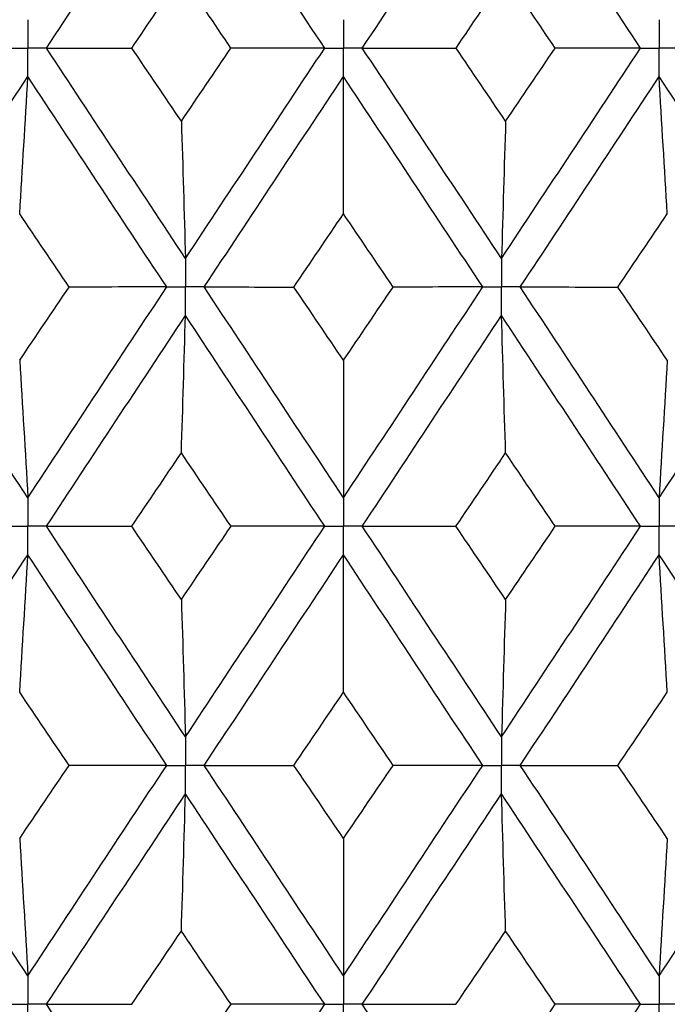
# Paper-space layout '_Right' of a CAD drawing. Header units: millimetres. Extents: x -25 to 310, y -1 to 320.
# Tile 35 of 51: x -2.06 to 2.06, y 47.65 to 53.93. Entities that reach past the tile are written whole.
import ezdxf

# ---------------------------------------------------------------- set-up
doc = ezdxf.new("R2010")
doc.units = ezdxf.units.MM

psp = doc.layouts.new('_Right')

# ---------------------------------------------------------------- linework, layer by layer
at = {"color": 7, "linetype": 'Continuous', "lineweight": 25}
for points in [[(-1.8929, 53.7494), (-1.5985, 54.1967), (-1.3032, 54.6449), (-1.0075, 55.0933)], [(-0.1199, 53.7494), (-0.4158, 54.1967), (-0.7118, 54.6449), (-1.0075, 55.0933)], [(0.1199, 53.7494), (0.4158, 54.1967), (0.7118, 54.6449), (1.0075, 55.0933)], [(1.8929, 53.7494), (1.5985, 54.1967), (1.3032, 54.6449), (1.0075, 55.0933)], [(-1.3495, 53.7495), (-1.2443, 53.905), (-1.139, 54.0606), (-1.0336, 54.2163)], [(-0.7175, 53.7495), (-0.8229, 53.905), (-0.9283, 54.0606), (-1.0336, 54.2163)], [(0.7175, 53.7495), (0.8229, 53.905), (0.9283, 54.0606), (1.0336, 54.2163)], [(1.3495, 53.7495), (1.2443, 53.905), (1.139, 54.0606), (1.0336, 54.2163)], [(-1.8929, 53.7494), (-1.7133, 53.7494), (-1.5322, 53.7495), (-1.3495, 53.7495)], [(-1.0075, 52.4071), (-1.3032, 52.8553), (-1.5983, 53.302), (-1.8929, 53.7494)], [(-1.0336, 53.2835), (-1.139, 53.439), (-1.2443, 53.5942), (-1.3495, 53.7495)], [(-1.0336, 53.2835), (-0.9283, 53.439), (-0.8229, 53.5942), (-0.7175, 53.7495)], [(-1.0075, 52.4071), (-0.7117, 52.8553), (-0.4159, 53.302), (-0.1199, 53.7494)], [(-0.1199, 53.7494), (-0.3177, 53.7494), (-0.5169, 53.7495), (-0.7175, 53.7495)], [(0.1199, 53.7494), (0.3177, 53.7494), (0.5169, 53.7495), (0.7175, 53.7495)], [(1.0075, 52.4071), (0.7117, 52.8553), (0.4159, 53.302), (0.1199, 53.7494)], [(1.0336, 53.2835), (0.9283, 53.439), (0.8229, 53.5942), (0.7175, 53.7495)], [(1.0075, 52.4071), (1.3032, 52.8553), (1.5983, 53.302), (1.8929, 53.7494)], [(1.0336, 53.2835), (1.139, 53.439), (1.2443, 53.5942), (1.3495, 53.7495)], [(1.8929, 53.7494), (1.7133, 53.7494), (1.5322, 53.7495), (1.3495, 53.7495)], [(-2.8929, 52.2258), (-2.6001, 52.674), (-2.3066, 53.1208), (-2.0122, 53.5682)], [(-2.0644, 52.6924), (-2.0467, 52.9825), (-2.0293, 53.2744), (-2.0122, 53.5682)], [(-1.1272, 52.2258), (-1.4228, 52.674), (-1.7178, 53.1208), (-2.0122, 53.5682)], [(-0.8878, 52.2258), (-0.5919, 52.674), (-0.296, 53.1208), (0, 53.5682)], [(0, 52.6924), (0, 52.9825), (0, 53.2744), (0, 53.5682)], [(0.8878, 52.2258), (0.5919, 52.674), (0.296, 53.1208), (0, 53.5682)], [(1.1272, 52.2258), (1.4228, 52.674), (1.7178, 53.1208), (2.0122, 53.5682)], [(2.0644, 52.6924), (2.0467, 52.9825), (2.0293, 53.2744), (2.0122, 53.5682)], [(2.8929, 52.2258), (2.6001, 52.674), (2.3066, 53.1208), (2.0122, 53.5682)], [(-1.0336, 53.2835), (-1.0247, 52.9933), (-1.016, 52.7012), (-1.0075, 52.4071)], [(1.0336, 53.2835), (1.0247, 52.9933), (1.016, 52.7012), (1.0075, 52.4071)], [(-1.7492, 52.2257), (-1.8544, 52.3814), (-1.9595, 52.537), (-2.0644, 52.6924)], [(-0.3167, 52.2257), (-0.2111, 52.3814), (-0.1055, 52.537), (0, 52.6924)], [(0.3167, 52.2257), (0.2111, 52.3814), (0.1055, 52.537), (0, 52.6924)], [(1.7492, 52.2257), (1.8544, 52.3814), (1.9595, 52.537), (2.0644, 52.6924)], [(-2.0122, 50.8811), (-2.3066, 51.3294), (-2.6004, 51.7778), (-2.8929, 52.2258)], [(-2.0644, 51.7583), (-1.9594, 51.9141), (-1.8543, 52.0699), (-1.7492, 52.2257)], [(-2.0122, 50.8811), (-1.7178, 51.3294), (-1.4226, 51.7778), (-1.1272, 52.2258)], [(-1.1272, 52.2258), (-1.3332, 52.2258), (-1.5406, 52.2257), (-1.7492, 52.2257)], [(0, 50.8811), (-0.296, 51.3294), (-0.5921, 51.7778), (-0.8878, 52.2258)], [(-0.8878, 52.2258), (-0.6989, 52.2258), (-0.5085, 52.2257), (-0.3167, 52.2257)], [(0, 51.7583), (-0.1056, 51.9141), (-0.2112, 52.0699), (-0.3167, 52.2257)], [(0, 50.8811), (0.296, 51.3294), (0.5921, 51.7778), (0.8878, 52.2258)], [(0, 51.7583), (0.1056, 51.9141), (0.2112, 52.0699), (0.3167, 52.2257)], [(0.8878, 52.2258), (0.6989, 52.2258), (0.5085, 52.2257), (0.3167, 52.2257)], [(1.1272, 52.2258), (1.3332, 52.2258), (1.5406, 52.2257), (1.7492, 52.2257)], [(2.0122, 50.8811), (1.7178, 51.3294), (1.4226, 51.7778), (1.1272, 52.2258)], [(2.0644, 51.7583), (1.9594, 51.9141), (1.8543, 52.0699), (1.7492, 52.2257)], [(2.0122, 50.8811), (2.3066, 51.3294), (2.6004, 51.7778), (2.8929, 52.2258)], [(-1.893, 50.6996), (-1.5984, 51.1479), (-1.303, 51.5964), (-1.0075, 52.0444)], [(-1.0336, 51.1673), (-1.0247, 51.4578), (-1.016, 51.7502), (-1.0075, 52.0444)], [(-0.1198, 50.6996), (-0.4159, 51.1479), (-0.7119, 51.5964), (-1.0075, 52.0444)], [(0.1198, 50.6996), (0.4159, 51.1479), (0.7119, 51.5964), (1.0075, 52.0444)], [(1.0336, 51.1673), (1.0247, 51.4578), (1.016, 51.7502), (1.0075, 52.0444)], [(1.893, 50.6996), (1.5984, 51.1479), (1.303, 51.5964), (1.0075, 52.0444)], [(-2.0644, 51.7583), (-2.0467, 51.4677), (-2.0293, 51.1753), (-2.0122, 50.8811)], [(0, 51.7583), (0, 51.4677), (0, 51.1753), (0, 50.8811)], [(2.0644, 51.7583), (2.0467, 51.4677), (2.0293, 51.1753), (2.0122, 50.8811)], [(-1.3499, 50.6996), (-1.2445, 50.8555), (-1.1391, 51.0114), (-1.0336, 51.1673)], [(-0.7171, 50.6996), (-0.8226, 50.8555), (-0.9282, 51.0114), (-1.0336, 51.1673)], [(0.7171, 50.6996), (0.8226, 50.8555), (0.9282, 51.0114), (1.0336, 51.1673)], [(1.3499, 50.6996), (1.2445, 50.8555), (1.1391, 51.0114), (1.0336, 51.1673)], [(-1.893, 50.6996), (-1.7135, 50.6996), (-1.5325, 50.6996), (-1.3499, 50.6996)], [(-1.0075, 49.3559), (-1.3029, 49.803), (-1.5983, 50.2512), (-1.893, 50.6996)], [(-1.0336, 50.2322), (-1.1391, 50.388), (-1.2445, 50.5438), (-1.3499, 50.6996)], [(-1.0336, 50.2322), (-0.9282, 50.388), (-0.8227, 50.5438), (-0.7171, 50.6996)], [(-1.0075, 49.3559), (-0.712, 49.803), (-0.416, 50.2512), (-0.1198, 50.6996)], [(-0.1198, 50.6996), (-0.3175, 50.6996), (-0.5166, 50.6996), (-0.7171, 50.6996)], [(1.0075, 49.3559), (0.712, 49.803), (0.416, 50.2512), (0.1198, 50.6996)], [(0.1198, 50.6996), (0.3175, 50.6996), (0.5166, 50.6996), (0.7171, 50.6996)], [(1.0336, 50.2322), (0.9282, 50.388), (0.8227, 50.5438), (0.7171, 50.6996)], [(1.0075, 49.3559), (1.3029, 49.803), (1.5983, 50.2512), (1.893, 50.6996)], [(1.0336, 50.2322), (1.1391, 50.388), (1.2445, 50.5438), (1.3499, 50.6996)], [(1.893, 50.6996), (1.7135, 50.6996), (1.5325, 50.6996), (1.3499, 50.6996)], [(-2.8929, 49.1747), (-2.6004, 49.6217), (-2.3067, 50.0698), (-2.0122, 50.5182)], [(-2.0644, 49.6412), (-2.0467, 49.9316), (-2.0293, 50.224), (-2.0122, 50.5182)], [(-1.1272, 49.1747), (-1.4225, 49.6217), (-1.7177, 50.0698), (-2.0122, 50.5182)], [(-0.8877, 49.1747), (-0.5922, 49.6217), (-0.2961, 50.0698), (0, 50.5182)], [(0, 49.6412), (0, 49.9316), (0, 50.224), (0, 50.5182)], [(0.8877, 49.1747), (0.5922, 49.6217), (0.2961, 50.0698), (0, 50.5182)], [(1.1272, 49.1747), (1.4225, 49.6217), (1.7177, 50.0698), (2.0122, 50.5182)], [(2.0644, 49.6412), (2.0467, 49.9316), (2.0293, 50.224), (2.0122, 50.5182)], [(2.8929, 49.1747), (2.6004, 49.6217), (2.3067, 50.0698), (2.0122, 50.5182)], [(-1.0336, 50.2322), (-1.0247, 49.9419), (-1.016, 49.6498), (-1.0075, 49.3559)], [(1.0336, 50.2322), (1.0247, 49.9419), (1.016, 49.6498), (1.0075, 49.3559)], [(-1.7495, 49.1748), (-1.8546, 49.3302), (-1.9595, 49.4857), (-2.0644, 49.6412)], [(-0.3164, 49.1748), (-0.2109, 49.3302), (-0.1055, 49.4857), (0, 49.6412)], [(0.3164, 49.1748), (0.2109, 49.3302), (0.1055, 49.4857), (0, 49.6412)], [(1.7495, 49.1748), (1.8546, 49.3302), (1.9595, 49.4857), (2.0644, 49.6412)], [(-2.0122, 47.8321), (-2.3067, 48.2804), (-2.6004, 48.7276), (-2.8929, 49.1747)], [(-2.0644, 48.7087), (-1.9595, 48.8642), (-1.8546, 49.0195), (-1.7495, 49.1748)], [(-2.0122, 47.8321), (-1.7176, 48.2804), (-1.4226, 48.7276), (-1.1272, 49.1747)], [(-1.1272, 49.1747), (-1.3334, 49.1747), (-1.5408, 49.1747), (-1.7495, 49.1748)], [(-0.8877, 49.1747), (-0.6987, 49.1747), (-0.5083, 49.1747), (-0.3164, 49.1748)], [(0, 47.8321), (-0.2962, 48.2804), (-0.5921, 48.7276), (-0.8877, 49.1747)], [(0, 48.7087), (-0.1055, 48.8642), (-0.2109, 49.0195), (-0.3164, 49.1748)], [(0, 48.7087), (0.1055, 48.8642), (0.2109, 49.0195), (0.3164, 49.1748)], [(0, 47.8321), (0.2962, 48.2804), (0.5921, 48.7276), (0.8877, 49.1747)], [(0.8877, 49.1747), (0.6987, 49.1747), (0.5083, 49.1747), (0.3164, 49.1748)], [(1.1272, 49.1747), (1.3334, 49.1747), (1.5408, 49.1747), (1.7495, 49.1748)], [(2.0122, 47.8321), (1.7176, 48.2804), (1.4226, 48.7276), (1.1272, 49.1747)], [(2.0644, 48.7087), (1.9595, 48.8642), (1.8546, 49.0195), (1.7495, 49.1748)], [(2.0122, 47.8321), (2.3067, 48.2804), (2.6004, 48.7276), (2.8929, 49.1747)], [(-1.893, 47.6507), (-1.5982, 48.099), (-1.303, 48.5465), (-1.0075, 48.9935)], [(-1.0336, 48.1176), (-1.0247, 48.4078), (-1.016, 48.6997), (-1.0075, 48.9935)], [(-0.1199, 47.6507), (-0.416, 48.099), (-0.712, 48.5465), (-1.0075, 48.9935)], [(0.1199, 47.6507), (0.416, 48.099), (0.712, 48.5465), (1.0075, 48.9935)], [(1.0336, 48.1176), (1.0247, 48.4078), (1.016, 48.6997), (1.0075, 48.9935)], [(1.893, 47.6507), (1.5982, 48.099), (1.303, 48.5465), (1.0075, 48.9935)], [(-2.0644, 48.7087), (-2.0467, 48.4184), (-2.0293, 48.1262), (-2.0122, 47.8321)], [(0, 48.7087), (0, 48.4184), (0, 48.1262), (0, 47.8321)], [(2.0644, 48.7087), (2.0467, 48.4184), (2.0293, 48.1262), (2.0122, 47.8321)], [(-1.3498, 47.6506), (-1.2445, 47.8064), (-1.1391, 47.9621), (-1.0336, 48.1176)], [(-0.7172, 47.6506), (-0.8227, 47.8064), (-0.9282, 47.9621), (-1.0336, 48.1176)], [(0.7172, 47.6506), (0.8227, 47.8064), (0.9282, 47.9621), (1.0336, 48.1176)], [(1.3498, 47.6506), (1.2445, 47.8064), (1.1391, 47.9621), (1.0336, 48.1176)], [(-1.0075, 46.3059), (-1.3031, 46.7541), (-1.5984, 47.2026), (-1.893, 47.6507)], [(-1.893, 47.6507), (-1.7135, 47.6507), (-1.5324, 47.6507), (-1.3498, 47.6506)], [(-1.0336, 47.1831), (-0.9282, 47.3389), (-0.8227, 47.4948), (-0.7172, 47.6506)], [(-1.0075, 46.3059), (-0.7119, 46.7541), (-0.4158, 47.2026), (-0.1199, 47.6507)], [(-0.1199, 47.6507), (-0.3176, 47.6507), (-0.5167, 47.6507), (-0.7172, 47.6506)], [(0.1199, 47.6507), (0.3176, 47.6507), (0.5167, 47.6507), (0.7172, 47.6506)], [(1.0075, 46.3059), (0.7119, 46.7541), (0.4158, 47.2026), (0.1199, 47.6507)], [(1.0075, 46.3059), (1.3031, 46.7541), (1.5984, 47.2026), (1.893, 47.6507)], [(1.0336, 47.1831), (1.1391, 47.3389), (1.2445, 47.4948), (1.3498, 47.6506)], [(1.893, 47.6507), (1.7135, 47.6507), (1.5324, 47.6507), (1.3498, 47.6506)]]:
    psp.add_open_spline(points, degree=3, dxfattribs=at)
for points, knots in [([(-2.0122, 53.9307), (-2.0122, 53.8818), (-2.0122, 53.833), (-2.0122, 53.7841), (-2.0122, 53.7725), (-2.0122, 53.761), (-2.0122, 53.7494)], [0, 0, 0, 0, 0.0001465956, 0.0001465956, 0.0001465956, 0.0001812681, 0.0001812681, 0.0001812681, 0.0001812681]), ([(0, 53.9307), (0, 53.8818), (0, 53.833), (0, 53.7841), (0, 53.7725), (0, 53.761), (0, 53.7494)], [0, 0, 0, 0, 0.0001465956, 0.0001465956, 0.0001465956, 0.0001812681, 0.0001812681, 0.0001812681, 0.0001812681]), ([(2.0122, 53.9307), (2.0122, 53.8818), (2.0122, 53.833), (2.0122, 53.7841), (2.0122, 53.7725), (2.0122, 53.761), (2.0122, 53.7494)], [0, 0, 0, 0, 0.0001465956, 0.0001465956, 0.0001465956, 0.0001812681, 0.0001812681, 0.0001812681, 0.0001812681]), ([(-2.1314, 53.7494), (-2.1032, 53.7494), (-2.0749, 53.7494), (-2.0467, 53.7494), (-2.0352, 53.7494), (-2.0237, 53.7494), (-2.0122, 53.7494)], [0, 0, 0, 0, 0.000085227, 0.000085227, 0.000085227, 0.0001198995, 0.0001198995, 0.0001198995, 0.0001198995]), ([(-2.0122, 53.5682), (-2.0122, 53.617), (-2.0122, 53.6659), (-2.0122, 53.7147), (-2.0122, 53.7263), (-2.0122, 53.7379), (-2.0122, 53.7494)], [0, 0, 0, 0, 0.0001465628, 0.0001465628, 0.0001465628, 0.0001812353, 0.0001812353, 0.0001812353, 0.0001812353]), ([(-1.8929, 53.7494), (-1.9212, 53.7494), (-1.9494, 53.7494), (-1.9777, 53.7494), (-1.9892, 53.7494), (-2.0007, 53.7494), (-2.0122, 53.7494)], [0, 0, 0, 0, 0.000085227, 0.000085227, 0.000085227, 0.0001198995, 0.0001198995, 0.0001198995, 0.0001198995]), ([(-0.1199, 53.7494), (-0.0915, 53.7494), (-0.0631, 53.7494), (-0.0347, 53.7494), (-0.0231, 53.7494), (-0.0116, 53.7494), (0, 53.7494)], [0, 0, 0, 0, 0.000085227, 0.000085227, 0.000085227, 0.0001198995, 0.0001198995, 0.0001198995, 0.0001198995]), ([(0.1199, 53.7494), (0.0915, 53.7494), (0.0631, 53.7494), (0.0347, 53.7494), (0.0231, 53.7494), (0.0116, 53.7494), (0, 53.7494)], [0, 0, 0, 0, 0.000085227, 0.000085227, 0.000085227, 0.0001198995, 0.0001198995, 0.0001198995, 0.0001198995]), ([(0, 53.5682), (0, 53.617), (0, 53.6659), (0, 53.7147), (0, 53.7263), (0, 53.7379), (0, 53.7494)], [0, 0, 0, 0, 0.0001465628, 0.0001465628, 0.0001465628, 0.0001812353, 0.0001812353, 0.0001812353, 0.0001812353]), ([(1.8929, 53.7494), (1.9212, 53.7494), (1.9494, 53.7494), (1.9777, 53.7494), (1.9892, 53.7494), (2.0007, 53.7494), (2.0122, 53.7494)], [0, 0, 0, 0, 0.000085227, 0.000085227, 0.000085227, 0.0001198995, 0.0001198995, 0.0001198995, 0.0001198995]), ([(2.0122, 53.5682), (2.0122, 53.617), (2.0122, 53.6659), (2.0122, 53.7147), (2.0122, 53.7263), (2.0122, 53.7379), (2.0122, 53.7494)], [0, 0, 0, 0, 0.0001465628, 0.0001465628, 0.0001465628, 0.0001812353, 0.0001812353, 0.0001812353, 0.0001812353]), ([(2.1314, 53.7494), (2.1032, 53.7494), (2.0749, 53.7494), (2.0467, 53.7494), (2.0352, 53.7494), (2.0237, 53.7494), (2.0122, 53.7494)], [0, 0, 0, 0, 0.000085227, 0.000085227, 0.000085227, 0.0001198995, 0.0001198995, 0.0001198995, 0.0001198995]), ([(-1.0075, 52.4071), (-1.0075, 52.3582), (-1.0075, 52.3093), (-1.0075, 52.2604), (-1.0075, 52.2489), (-1.0075, 52.2373), (-1.0075, 52.2258)], [0, 0, 0, 0, 0.0001466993, 0.0001466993, 0.0001466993, 0.0001813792, 0.0001813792, 0.0001813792, 0.0001813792]), ([(1.0075, 52.4071), (1.0075, 52.3582), (1.0075, 52.3093), (1.0075, 52.2604), (1.0075, 52.2489), (1.0075, 52.2373), (1.0075, 52.2258)], [0, 0, 0, 0, 0.0001466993, 0.0001466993, 0.0001466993, 0.0001813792, 0.0001813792, 0.0001813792, 0.0001813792]), ([(-1.1272, 52.2258), (-1.0988, 52.2258), (-1.0705, 52.2258), (-1.0421, 52.2258), (-1.0306, 52.2258), (-1.019, 52.2258), (-1.0075, 52.2258)], [0, 0, 0, 0, 0.0000851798, 0.0000851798, 0.0000851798, 0.0001198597, 0.0001198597, 0.0001198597, 0.0001198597]), ([(-1.0075, 52.0444), (-1.0075, 52.0933), (-1.0075, 52.1422), (-1.0075, 52.1911), (-1.0075, 52.2026), (-1.0075, 52.2142), (-1.0075, 52.2258)], [0, 0, 0, 0, 0.0001467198, 0.0001467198, 0.0001467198, 0.0001813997, 0.0001813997, 0.0001813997, 0.0001813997]), ([(-0.8878, 52.2258), (-0.9161, 52.2258), (-0.9445, 52.2258), (-0.9728, 52.2258), (-0.9844, 52.2258), (-0.9959, 52.2258), (-1.0075, 52.2258)], [0, 0, 0, 0, 0.0000851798, 0.0000851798, 0.0000851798, 0.0001198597, 0.0001198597, 0.0001198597, 0.0001198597]), ([(0.8878, 52.2258), (0.9161, 52.2258), (0.9445, 52.2258), (0.9728, 52.2258), (0.9844, 52.2258), (0.9959, 52.2258), (1.0075, 52.2258)], [0, 0, 0, 0, 0.0000851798, 0.0000851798, 0.0000851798, 0.0001198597, 0.0001198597, 0.0001198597, 0.0001198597]), ([(1.0075, 52.0444), (1.0075, 52.0933), (1.0075, 52.1422), (1.0075, 52.1911), (1.0075, 52.2026), (1.0075, 52.2142), (1.0075, 52.2258)], [0, 0, 0, 0, 0.0001467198, 0.0001467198, 0.0001467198, 0.0001813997, 0.0001813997, 0.0001813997, 0.0001813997]), ([(1.1272, 52.2258), (1.0988, 52.2258), (1.0705, 52.2258), (1.0421, 52.2258), (1.0306, 52.2258), (1.019, 52.2258), (1.0075, 52.2258)], [0, 0, 0, 0, 0.0000851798, 0.0000851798, 0.0000851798, 0.0001198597, 0.0001198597, 0.0001198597, 0.0001198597]), ([(-2.0122, 50.8811), (-2.0122, 50.8321), (-2.0122, 50.7832), (-2.0122, 50.7343), (-2.0122, 50.7227), (-2.0122, 50.7112), (-2.0122, 50.6996)], [0, 0, 0, 0, 0.0001467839, 0.0001467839, 0.0001467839, 0.0001814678, 0.0001814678, 0.0001814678, 0.0001814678]), ([(0, 50.8811), (0, 50.8321), (0, 50.7832), (0, 50.7343), (0, 50.7227), (0, 50.7112), (0, 50.6996)], [0, 0, 0, 0, 0.0001467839, 0.0001467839, 0.0001467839, 0.0001814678, 0.0001814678, 0.0001814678, 0.0001814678]), ([(2.0122, 50.8811), (2.0122, 50.8321), (2.0122, 50.7832), (2.0122, 50.7343), (2.0122, 50.7227), (2.0122, 50.7112), (2.0122, 50.6996)], [0, 0, 0, 0, 0.0001467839, 0.0001467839, 0.0001467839, 0.0001814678, 0.0001814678, 0.0001814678, 0.0001814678]), ([(-2.1313, 50.6996), (-2.1031, 50.6996), (-2.0749, 50.6996), (-2.0467, 50.6996), (-2.0352, 50.6996), (-2.0237, 50.6996), (-2.0122, 50.6996)], [0, 0, 0, 0, 0.0000851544, 0.0000851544, 0.0000851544, 0.0001198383, 0.0001198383, 0.0001198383, 0.0001198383]), ([(-1.893, 50.6996), (-1.9212, 50.6996), (-1.9494, 50.6996), (-1.9777, 50.6996), (-1.9892, 50.6996), (-2.0007, 50.6996), (-2.0122, 50.6996)], [0, 0, 0, 0, 0.0000851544, 0.0000851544, 0.0000851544, 0.0001198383, 0.0001198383, 0.0001198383, 0.0001198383]), ([(-2.0122, 50.5182), (-2.0122, 50.5671), (-2.0122, 50.616), (-2.0122, 50.6649), (-2.0122, 50.6765), (-2.0122, 50.688), (-2.0122, 50.6996)], [0, 0, 0, 0, 0.0001467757, 0.0001467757, 0.0001467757, 0.0001814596, 0.0001814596, 0.0001814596, 0.0001814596]), ([(-0.1198, 50.6996), (-0.0915, 50.6996), (-0.0631, 50.6996), (-0.0347, 50.6996), (-0.0231, 50.6996), (-0.0116, 50.6996), (0, 50.6996)], [0, 0, 0, 0, 0.0000851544, 0.0000851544, 0.0000851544, 0.0001198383, 0.0001198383, 0.0001198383, 0.0001198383]), ([(0, 50.5182), (0, 50.5671), (0, 50.616), (0, 50.6649), (0, 50.6765), (0, 50.688), (0, 50.6996)], [0, 0, 0, 0, 0.0001467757, 0.0001467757, 0.0001467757, 0.0001814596, 0.0001814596, 0.0001814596, 0.0001814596]), ([(0.1198, 50.6996), (0.0915, 50.6996), (0.0631, 50.6996), (0.0347, 50.6996), (0.0231, 50.6996), (0.0116, 50.6996), (0, 50.6996)], [0, 0, 0, 0, 0.0000851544, 0.0000851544, 0.0000851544, 0.0001198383, 0.0001198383, 0.0001198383, 0.0001198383]), ([(1.893, 50.6996), (1.9212, 50.6996), (1.9494, 50.6996), (1.9777, 50.6996), (1.9892, 50.6996), (2.0007, 50.6996), (2.0122, 50.6996)], [0, 0, 0, 0, 0.0000851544, 0.0000851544, 0.0000851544, 0.0001198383, 0.0001198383, 0.0001198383, 0.0001198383]), ([(2.0122, 50.5182), (2.0122, 50.5671), (2.0122, 50.616), (2.0122, 50.6649), (2.0122, 50.6765), (2.0122, 50.688), (2.0122, 50.6996)], [0, 0, 0, 0, 0.0001467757, 0.0001467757, 0.0001467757, 0.0001814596, 0.0001814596, 0.0001814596, 0.0001814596]), ([(2.1313, 50.6996), (2.1031, 50.6996), (2.0749, 50.6996), (2.0467, 50.6996), (2.0352, 50.6996), (2.0237, 50.6996), (2.0122, 50.6996)], [0, 0, 0, 0, 0.0000851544, 0.0000851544, 0.0000851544, 0.0001198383, 0.0001198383, 0.0001198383, 0.0001198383]), ([(-1.0075, 49.3559), (-1.0075, 49.307), (-1.0075, 49.2582), (-1.0075, 49.2093), (-1.0075, 49.1978), (-1.0075, 49.1862), (-1.0075, 49.1747)], [0, 0, 0, 0, 0.0001465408, 0.0001465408, 0.0001465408, 0.0001812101, 0.0001812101, 0.0001812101, 0.0001812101]), ([(1.0075, 49.3559), (1.0075, 49.307), (1.0075, 49.2582), (1.0075, 49.2093), (1.0075, 49.1978), (1.0075, 49.1862), (1.0075, 49.1747)], [0, 0, 0, 0, 0.0001465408, 0.0001465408, 0.0001465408, 0.0001812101, 0.0001812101, 0.0001812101, 0.0001812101]), ([(-1.1272, 49.1747), (-1.0988, 49.1747), (-1.0705, 49.1747), (-1.0421, 49.1747), (-1.0305, 49.1747), (-1.019, 49.1747), (-1.0075, 49.1747)], [0, 0, 0, 0, 0.0000852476, 0.0000852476, 0.0000852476, 0.0001199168, 0.0001199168, 0.0001199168, 0.0001199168]), ([(-0.8877, 49.1747), (-0.9161, 49.1747), (-0.9445, 49.1747), (-0.9728, 49.1747), (-0.9844, 49.1747), (-0.9959, 49.1747), (-1.0075, 49.1747)], [0, 0, 0, 0, 0.0000852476, 0.0000852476, 0.0000852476, 0.0001199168, 0.0001199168, 0.0001199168, 0.0001199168]), ([(-1.0075, 48.9935), (-1.0075, 49.0423), (-1.0075, 49.0911), (-1.0075, 49.14), (-1.0075, 49.1515), (-1.0075, 49.1631), (-1.0075, 49.1747)], [0, 0, 0, 0, 0.000146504, 0.000146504, 0.000146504, 0.0001811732, 0.0001811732, 0.0001811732, 0.0001811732]), ([(0.8877, 49.1747), (0.9161, 49.1747), (0.9445, 49.1747), (0.9728, 49.1747), (0.9844, 49.1747), (0.9959, 49.1747), (1.0075, 49.1747)], [0, 0, 0, 0, 0.0000852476, 0.0000852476, 0.0000852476, 0.0001199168, 0.0001199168, 0.0001199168, 0.0001199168]), ([(1.0075, 48.9935), (1.0075, 49.0423), (1.0075, 49.0911), (1.0075, 49.14), (1.0075, 49.1515), (1.0075, 49.1631), (1.0075, 49.1747)], [0, 0, 0, 0, 0.000146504, 0.000146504, 0.000146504, 0.0001811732, 0.0001811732, 0.0001811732, 0.0001811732]), ([(1.1272, 49.1747), (1.0988, 49.1747), (1.0705, 49.1747), (1.0421, 49.1747), (1.0305, 49.1747), (1.019, 49.1747), (1.0075, 49.1747)], [0, 0, 0, 0, 0.0000852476, 0.0000852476, 0.0000852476, 0.0001199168, 0.0001199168, 0.0001199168, 0.0001199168]), ([(-2.0122, 47.8321), (-2.0122, 47.7832), (-2.0122, 47.7343), (-2.0122, 47.6854), (-2.0122, 47.6738), (-2.0122, 47.6622), (-2.0122, 47.6507)], [0, 0, 0, 0, 0.0001467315, 0.0001467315, 0.0001467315, 0.0001814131, 0.0001814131, 0.0001814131, 0.0001814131]), ([(0, 47.8321), (0, 47.7832), (0, 47.7343), (0, 47.6854), (0, 47.6738), (0, 47.6622), (0, 47.6507)], [0, 0, 0, 0, 0.0001467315, 0.0001467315, 0.0001467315, 0.0001814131, 0.0001814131, 0.0001814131, 0.0001814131]), ([(2.0122, 47.8321), (2.0122, 47.7832), (2.0122, 47.7343), (2.0122, 47.6854), (2.0122, 47.6738), (2.0122, 47.6622), (2.0122, 47.6507)], [0, 0, 0, 0, 0.0001467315, 0.0001467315, 0.0001467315, 0.0001814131, 0.0001814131, 0.0001814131, 0.0001814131]), ([(-2.1313, 47.6507), (-2.1031, 47.6507), (-2.0749, 47.6507), (-2.0467, 47.6507), (-2.0352, 47.6507), (-2.0237, 47.6507), (-2.0122, 47.6507)], [0, 0, 0, 0, 0.0000851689, 0.0000851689, 0.0000851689, 0.0001198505, 0.0001198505, 0.0001198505, 0.0001198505]), ([(-2.0122, 47.4693), (-2.0122, 47.5182), (-2.0122, 47.5671), (-2.0122, 47.616), (-2.0122, 47.6276), (-2.0122, 47.6391), (-2.0122, 47.6507)], [0, 0, 0, 0, 0.0001467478, 0.0001467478, 0.0001467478, 0.0001814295, 0.0001814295, 0.0001814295, 0.0001814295]), ([(-1.893, 47.6507), (-1.9212, 47.6507), (-1.9494, 47.6507), (-1.9777, 47.6507), (-1.9892, 47.6507), (-2.0007, 47.6507), (-2.0122, 47.6507)], [0, 0, 0, 0, 0.0000851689, 0.0000851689, 0.0000851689, 0.0001198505, 0.0001198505, 0.0001198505, 0.0001198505]), ([(-0.1199, 47.6507), (-0.0915, 47.6507), (-0.0631, 47.6507), (-0.0347, 47.6507), (-0.0231, 47.6507), (-0.0116, 47.6507), (0, 47.6507)], [0, 0, 0, 0, 0.0000851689, 0.0000851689, 0.0000851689, 0.0001198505, 0.0001198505, 0.0001198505, 0.0001198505]), ([(0, 47.4693), (0, 47.5182), (0, 47.5671), (0, 47.616), (0, 47.6276), (0, 47.6391), (0, 47.6507)], [0, 0, 0, 0, 0.0001467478, 0.0001467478, 0.0001467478, 0.0001814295, 0.0001814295, 0.0001814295, 0.0001814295]), ([(0.1199, 47.6507), (0.0915, 47.6507), (0.0631, 47.6507), (0.0347, 47.6507), (0.0231, 47.6507), (0.0116, 47.6507), (0, 47.6507)], [0, 0, 0, 0, 0.0000851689, 0.0000851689, 0.0000851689, 0.0001198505, 0.0001198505, 0.0001198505, 0.0001198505]), ([(1.893, 47.6507), (1.9212, 47.6507), (1.9494, 47.6507), (1.9777, 47.6507), (1.9892, 47.6507), (2.0007, 47.6507), (2.0122, 47.6507)], [0, 0, 0, 0, 0.0000851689, 0.0000851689, 0.0000851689, 0.0001198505, 0.0001198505, 0.0001198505, 0.0001198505]), ([(2.0122, 47.4693), (2.0122, 47.5182), (2.0122, 47.5671), (2.0122, 47.616), (2.0122, 47.6276), (2.0122, 47.6391), (2.0122, 47.6507)], [0, 0, 0, 0, 0.0001467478, 0.0001467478, 0.0001467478, 0.0001814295, 0.0001814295, 0.0001814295, 0.0001814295]), ([(2.1313, 47.6507), (2.1031, 47.6507), (2.0749, 47.6507), (2.0467, 47.6507), (2.0352, 47.6507), (2.0237, 47.6507), (2.0122, 47.6507)], [0, 0, 0, 0, 0.0000851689, 0.0000851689, 0.0000851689, 0.0001198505, 0.0001198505, 0.0001198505, 0.0001198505])]:
    psp.add_open_spline(points, degree=3, knots=knots, dxfattribs=at)

doc.saveas('drawing.dxf')
